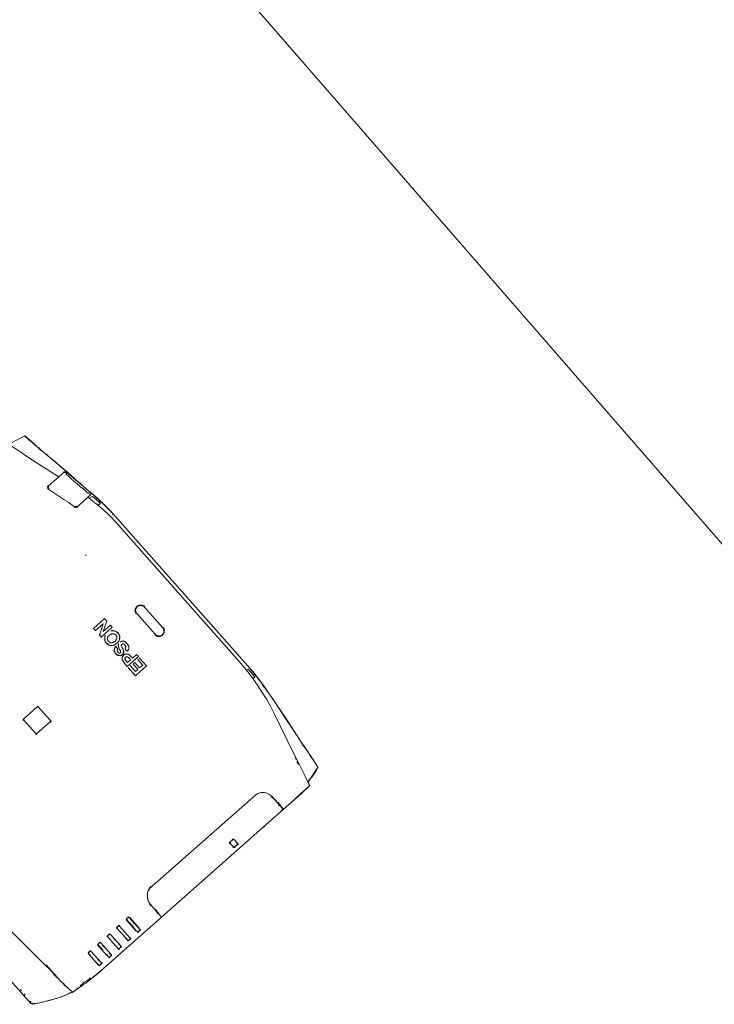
# Model space of a CAD drawing. Header units: millimetres. Extents: x 102382 to 164490, y 45733 to 103316.
# Tile 179 of 183: x 147272 to 148157, y 85638 to 86893. Entities that reach past the tile are written whole.
import ezdxf

# ---------------------------------------------------------------- set-up
doc = ezdxf.new("R2010")
doc.units = ezdxf.units.MM
doc.layers.get('0').update_dxf_attribs({"true_color": 0x000000})
doc.layers.add('_SA-LAGI_eriosade seadmed', color=7, linetype='Continuous', lineweight=5, true_color=0x9900cc)
doc.layers.add('_SA-PORAND', color=7, linetype='Continuous', lineweight=9, true_color=0x5b5b5b)

# ---------------------------------------------------------------- blocks, each defined once
blk = doc.blocks.new('Epson pro L1100U top')
at = {"color": 0, "linetype": 'ByBlock', "lineweight": -2}
for p, q in [((-173.1, 488.8), (-169, 489.4)), ((-169, 489.4), (-166.1, 489.4)), ((-160.5, 489.7), (-162.8, 489.7)), ((-158.7, 490.3), (-160.5, 489.7)), ((-154.6, 490.3), (-158.7, 490.3)), ((-154.6, 490.9), (-154.6, 490.3)), ((-153.4, 490.9), (-154.6, 490.9)), ((-145.2, 491.5), (-149, 491.5)), ((140.5, 492), (-138.7, 492)), ((-135.2, 491.5), (-135.7, 491.5)), ((-131.9, 491.5), (-133.1, 491.5)), ((129, 487), (129.6, 489.7)), ((129.6, 489.7), (142.8, 489.7)), ((142.8, 489.7), (142.8, 486.5)), ((155.8, 490.3), (155.2, 490.9)), ((156.9, 490.3), (155.8, 490.3)), ((160.8, 489.7), (159.6, 489.7)), ((163.1, 489.4), (160.8, 490.3)), ((163.1, 489.7), (162, 489.7)), ((-250.3, 477.6), (-250.9, 477.6)), ((-214.7, 482.9), (-214.1, 482.9)), ((-214.1, 480.6), (-214.1, 480)), ((-213.5, 481.2), (-210, 481.7)), ((-173.1, 488.2), (-210.5, 482.9)), ((-173.1, 488.8), (-172, 488.8)), ((-173.1, 486.5), (-172, 487)), ((-170.8, 488.2), (-171.4, 488.2)), ((-169.6, 488.8), (-170.2, 488.8)), ((-170.2, 485.9), (-170.2, 486.5)), ((-169, 488.2), (-169, 488.8)), ((-167.3, 482.9), (-166.7, 487)), ((-166.7, 487), (-153.4, 488.8)), ((-153.4, 488.8), (-153.4, 484.7)), ((252.4, 477), (251.2, 477.6)), ((252.4, 477.6), (264.1, 476.4)), ((-281.2, 473.5), (-281.5, 473.5)), ((274.1, 474.7), (273, 474.7)), ((288, 451.4), (282.1, 473.5)), ((-260.6, 457.9), (-261.2, 457.3)), ((-252.9, 459.7), (-253.5, 459.7)), ((-211.1, 452), (-210.5, 452)), ((-187.9, 457.3), (-210, 451.4)), ((-183.7, 458.5), (-187.9, 457.3)), ((-170.8, 461.7), (-171.4, 461.7)), ((254.7, 459.7), (253.5, 459.7)), ((257.1, 459.1), (255.9, 459.1)), ((-211.1, 451.4), (-210, 451.4)), ((-211.1, 451.4), (-210.5, 451.4)), ((288.6, 451.4), (291.5, 450.2)), ((-115.4, 431.1), (-116.6, 431.1)), ((-23.3, 434.9), (-23.3, 434.3)), ((-20.3, 431.1), (-19.7, 431.1)), ((-17.1, 429.9), (-18, 429.9)), ((19.1, 429.9), (18, 429.9)), ((272.4, 405.2), (271.2, 405.2)), ((273.6, 404), (271.2, 404)), ((291.5, 404.6), (272.4, 404.6)), ((274.1, 405.2), (273, 405.2)), ((279.7, 405.2), (275.9, 405.2)), ((280.3, 404.6), (281.5, 404.6)), ((282.7, 405.2), (281.5, 405.2)), ((282.1, 405.8), (283.9, 405.8)), ((284.5, 405.8), (285.6, 405.8)), ((286.2, 404), (285, 404)), ((285.6, 405.8), (286.8, 405.8)), ((288, 405.2), (293.3, 405.2)), ((293.3, 404.6), (292.7, 404.6)), ((293.3, 401.6), (292.7, 401.6)), ((293.3, 89.2), (293.3, 404.6)), ((-20.9, 393.1), (-21.5, 393.1)), ((-17.1, 395.5), (-15.9, 395.5)), ((-15.9, 396.1), (-16.5, 395.5)), ((-13.5, 395.5), (-12.4, 395.5)), ((0, 395.5), (3.5, 395.5)), ((10, 391.3), (10.6, 390.8)), ((10.6, 391.3), (10.6, 390.2)), ((40.9, 395.5), (26.8, 395.5)), ((26.8, 392.5), (36.8, 392.5)), ((36.8, 392.5), (36.8, 387.2)), ((40.9, 376.6), (40.9, 395.5)), ((255.3, 390.2), (255.3, 389.6)), ((-22.7, 380.7), (-22.7, 381.9)), ((-22.1, 380.7), (-22.7, 381.3)), ((-22.1, 380.2), (-22.1, 380.7)), ((-20.3, 378.4), (-19.7, 378.4)), ((-18.6, 377.2), (-18, 377.2)), ((-17.4, 377.2), (-16.5, 376.6)), ((-12.4, 376.6), (-16.5, 376.6)), ((-16.5, 376.6), (-15.3, 376.6)), ((-11.8, 377.2), (-12.4, 376.6)), ((0, 377.2), (-1.2, 377.2)), ((1.2, 388.4), (2.4, 387.8)), ((2.4, 387.8), (2.9, 387.8)), ((2.4, 376.6), (5.3, 376.6)), ((4.1, 387.2), (2.9, 387.8)), ((9.4, 383.7), (9.4, 384.3)), ((17.4, 377.2), (19.1, 376.6)), ((19.1, 385.5), (21.5, 385.5)), ((21.5, 385.5), (21.5, 380.2)), ((36.8, 380.2), (26.8, 380.2)), ((26.8, 376.6), (40.9, 376.6)), ((27.4, 387.2), (27.4, 384.3)), ((36.8, 387.2), (27.4, 387.2)), ((27.4, 384.3), (36.8, 384.3)), ((36.8, 384.3), (36.8, 380.2)), ((293.3, 375.4), (293.3, 374.9)), ((278.6, 326.6), (279.7, 325.4)), ((279.2, 330.7), (279.2, 326)), ((280.3, 332.4), (286.8, 332.4)), ((286.8, 331.9), (286.2, 331.9)), ((287.4, 332.4), (286.8, 332.4)), ((288.6, 330.7), (288, 330.7)), ((279.2, 326), (280.9, 326)), ((279.7, 325.4), (280.3, 325.4)), ((280.3, 325.4), (286.8, 325.4)), ((286.8, 324.8), (286.2, 324.8)), ((12.7, 233.2), (12.7, 256.8)), ((12.7, 256.5), (13.3, 256.5)), ((254.7, 212.3), (254.7, 212.9)), ((255.3, 212.9), (255.3, 212)), ((273.6, 197), (270.6, 197)), ((271.2, 197.6), (290.9, 197.6)), ((280.3, 198.2), (282.1, 198.2)), ((283.3, 197), (282.7, 197)), ((283.3, 198.2), (283.9, 198.2)), ((286.2, 197), (285, 197)), ((285.6, 198.2), (286.8, 198.2)), ((287.4, 197.6), (285.6, 197.6)), ((292.1, 197), (290.9, 197)), ((264.7, 163.4), (265.3, 163.4)), ((265.3, 165.8), (265.9, 166.4)), ((265.3, 162.8), (265.3, 165.8)), ((265.9, 166.4), (286.8, 166.4)), ((266.5, 167), (285, 167)), ((275.9, 165.8), (275.3, 165.8)), ((280.3, 166.4), (280.9, 166.4)), ((265.9, 162.2), (265.3, 162.8)), ((280.9, 162.2), (265.9, 162.2)), ((266.5, 161.7), (266.5, 162.2)), ((285, 161.7), (266.5, 161.7)), ((275.3, 162.8), (275.9, 162.8)), ((280.9, 162.2), (280.3, 162.2)), ((280.9, 162.2), (282.1, 162.2)), ((282.1, 162.2), (282.7, 162.2)), ((283.3, 162.2), (283.9, 162.2)), ((283.9, 162.2), (284.5, 162.2)), ((285, 162.2), (286.8, 162.2)), ((265.9, 146.9), (264.7, 146.9)), ((265.9, 149.9), (266.5, 149.9)), ((279.7, 145.8), (265.9, 145.8)), ((286.8, 149.9), (266.5, 149.9)), ((273, 149.9), (273.6, 149.9)), ((275.3, 149.9), (275.9, 149.9)), ((282.7, 145.8), (279.7, 145.8)), ((283.9, 149.9), (282.7, 149.9)), ((282.7, 146.3), (283.9, 146.3)), ((286.8, 149.9), (285, 149.9)), ((264.7, 130.7), (265.3, 130.7)), ((265.3, 133.1), (265.9, 133.7)), ((265.9, 133.7), (266.5, 133.7)), ((265.9, 129.6), (286.8, 129.6)), ((286.8, 134.3), (266.5, 134.3)), ((273, 133.7), (274.1, 133.7)), ((275.3, 133.7), (275.9, 133.7)), ((283.3, 133.7), (282.7, 133.7)), ((282.7, 130.2), (283.3, 130.2)), ((287.4, 133.7), (285, 133.7)), ((287.4, 130.2), (287.4, 133.7)), ((288, 133.1), (287.4, 133.1)), ((288, 130.7), (287.4, 130.7)), ((265.9, 114.3), (264.7, 114.3)), ((265.3, 113.7), (264.7, 114.3)), ((265.3, 116.6), (265.9, 117.2)), ((265.9, 113.7), (265.3, 114.3)), ((278.6, 113.1), (265.3, 113.1)), ((265.9, 117.8), (266.5, 117.8)), ((266.5, 113.7), (265.9, 113.1)), ((265.9, 113.7), (265.9, 113.1)), ((286.2, 117.8), (266.5, 117.8)), ((273, 113.7), (266.5, 113.7)), ((269.4, 117.8), (275.9, 117.8)), ((275.3, 113.7), (273, 113.7)), ((282.1, 113.7), (284.5, 113.7)), ((285, 117.2), (283.3, 117.2)), ((286.8, 117.8), (286.2, 117.8)), ((286.2, 113.7), (286.8, 113.7)), ((287.4, 116.6), (286.8, 117.2)), ((286.8, 113.7), (287.4, 114.3)), ((265.9, 101.6), (286.2, 101.6)), ((281.5, 101), (279.7, 101)), ((286.8, 100.7), (286.8, 100.4)), ((286.8, 98.1), (286.8, 100.4)), ((293.3, 106.3), (293.3, 106.9)), ((293.3, 106.3), (293.3, 106.9)), ((264.7, 98.1), (265.3, 98.6)), ((265.3, 97.5), (266.5, 97.5)), ((265.9, 98.6), (265.9, 98.1)), ((266.5, 96.9), (265.9, 97.5)), ((286.2, 96.9), (266.5, 96.9)), ((269.4, 97.5), (268.3, 97.5)), ((273.6, 97.5), (272.4, 97.5)), ((279.7, 97.5), (281.5, 97.5)), ((283.3, 97.5), (285, 97.5)), ((290.3, 57.1), (290.3, 56.5)), ((248.8, 46.8), (263, 46.8)), ((255.3, 47.4), (258.8, 47.4)), ((257.7, 46.2), (257.1, 46.2)), ((262.4, 48), (263, 48)), ((270, 47.4), (263, 47.4)), ((263, 47.4), (263, 46.8)), ((279.7, 48), (273.6, 48)), ((280.9, 48.6), (279.7, 48)), ((280.9, 48.6), (279.7, 48.6)), ((280.9, 48.6), (286.8, 48.6)), ((287.4, 49.2), (286.8, 49.2)), ((243.2, 1.8), (245, 1.8)), ((250.6, 1.8), (252.4, 1.8)), ((262.4, 1.2), (264.1, 1.2))]:
    blk.add_line(p, q, dxfattribs=at)
for points in [[(-130.7, 492), (-146.3, 491.5), (-160.5, 490.3), (-182.6, 487), (-189, 486.5), (-190.2, 486.5), (-192, 485.9), (-196.4, 485.3), (-206.4, 484.1), (-230.9, 480.6), (-234.4, 480), (-236.2, 480), (-238.5, 479.4), (-240.3, 479.4), (-242, 478.8)], [(-162.8, 489.7), (-164.3, 489.7), (-164.6, 489.4), (-166.1, 489.4)], [(-149, 491.5), (-150.5, 491.2), (-152.8, 491.2), (-153.1, 490.9), (-153.4, 490.9)], [(-139.3, 492), (-140.5, 492), (-140.5, 491.8), (-143.1, 491.8), (-143.4, 491.5), (-145.2, 491.5)], [(286.8, 453.8), (286.8, 454.9), (286.5, 458.8), (285.6, 463.5), (284.2, 468.5), (282.1, 473.5), (267.1, 475.9), (266.5, 475.9), (260.6, 476.4), (247.6, 478.2), (247.1, 478.2), (208.2, 484.1), (155.2, 490.9), (131.6, 492)], [(140.5, 492), (141, 492), (141.6, 491.8), (144, 491.8), (144.9, 491.5), (149.3, 491.5), (149.6, 491.2), (150.2, 491.2), (150.5, 490.9)], [(146.3, 490.9), (155.8, 490.9), (156.1, 490.6), (157.2, 490.6), (158.7, 490.3)], [(159.6, 489.7), (159.3, 489.7), (159.3, 490), (157.2, 490), (157.2, 490.3), (156.9, 490.3)], [(158.7, 490.3), (159.3, 490.3), (159.9, 490), (160.5, 490), (160.8, 489.7)], [(168.4, 489.4), (166.1, 489.4), (165.8, 489.7), (163.1, 489.7)], [(282.1, 473.5), (281.5, 473.5), (277.1, 474.1), (267.1, 475.6), (259.7, 476.7), (253.5, 477.6), (247.6, 478.2), (233.2, 480.3), (215, 482.6), (201.1, 484.7), (182.9, 487.3), (168.4, 489.4)], [(-242, 478.8), (-244.4, 478.8), (-247.9, 478.2), (-250.3, 477.6), (-256.5, 477), (-258.2, 477), (-260, 476.4), (-265.3, 475.9), (-266.5, 475.9), (-281.5, 473.5)], [(-214.7, 482.9), (-246.8, 478.2), (-251.2, 477.6), (-255.9, 477), (-261.2, 476.4), (-267.1, 475.6), (-274.4, 474.4), (-281.2, 473.5)], [(-252.9, 477), (-254.4, 477), (-254.7, 476.7), (-255.9, 476.7), (-256.2, 476.4), (-257.7, 476.4)], [(-214.7, 482.9), (-213.2, 482.9), (-212.6, 483.2), (-211.4, 483.2), (-210.8, 483.5), (-210.5, 483.5)], [(-210.5, 482.9), (-211.1, 482.9), (-211.1, 482.6), (-212.9, 482.6), (-213.2, 482.3), (-213.5, 482.3)], [(-213.5, 481.2), (-213.5, 453.5), (-213.2, 453.2), (-213.2, 452.6), (-212.9, 452.6), (-212.9, 452.3), (-212.6, 452.3), (-212.6, 452), (-212.3, 452)], [(-172.6, 485.9), (-173.7, 485.6), (-176.4, 485.3), (-180.8, 484.7), (-185.8, 483.8), (-191.4, 483.2), (-196.7, 482.3), (-202, 481.7), (-206.1, 481.2), (-208.8, 480.6), (-210, 480.6)], [(-169.6, 462.3), (-169.6, 486.5), (-170.2, 487.6), (-170.5, 487.6), (-170.5, 487.9), (-171.4, 487.9), (-171.7, 488.2), (-172, 488.2)], [(-170.2, 488.8), (-170.5, 488.5), (-170.5, 488.2), (-171.4, 488.2)], [(-169, 482.3), (-168.1, 482.3), (-167, 482.6), (-165.8, 482.9), (-164.6, 482.9), (-163.4, 483.2), (-162.2, 483.2), (-161.1, 483.5), (-159.9, 483.8), (-158.7, 483.8), (-157.5, 484.1)], [(293.3, 405.8), (293.3, 417.6), (293, 434.9), (292.7, 449.1), (292.7, 449.6), (292.4, 449.9), (292.4, 450.2), (291.5, 450.2), (279.2, 453.8), (261.5, 458.5), (248.8, 461.7), (194.1, 477), (184, 479.7), (174, 481.7), (163.7, 483.5), (153.1, 485), (142.5, 486.2), (131.9, 487), (121.3, 487.3), (114.8, 487.6), (-122.2, 487.6), (-131, 487.3), (-137.2, 487), (-143.7, 486.2), (-157.5, 484.1)], [(250, 477.6), (248.5, 477.6), (248.5, 477.9), (247.9, 477.9), (247.9, 478.2), (247.6, 478.2)], [(-281.5, 473.5), (-286.8, 451.4), (-291.5, 450.2)], [(-214.7, 471.1), (-247.9, 461.7), (-257.7, 459.1), (-268.6, 456.1), (-281.2, 452.9), (-290.9, 450.2)], [(-277.1, 474.1), (-277.7, 474.1), (-277.7, 473.8), (-278.3, 473.8), (-278.6, 473.5), (-279.4, 473.5)], [(-271.2, 474.7), (-272.1, 474.7), (-272.4, 474.4), (-273.6, 474.4), (-273.9, 474.1), (-275.3, 474.1)], [(-261.2, 475.9), (-263.8, 475.9), (-264.1, 475.6), (-265.6, 475.6), (-266.2, 475.3), (-267.7, 475.3), (-268.3, 475), (-269.1, 475), (-270, 474.7)], [(268.8, 475.3), (265.6, 475.3), (265.3, 475.6), (264.1, 475.6), (263.8, 475.9), (263.5, 475.9)], [(-214.1, 454.4), (-214.1, 453.8), (-213.8, 453.8), (-213.8, 453.2), (-213.5, 453.2), (-213.5, 452.6), (-213.2, 452.6), (-213.2, 452.3), (-212.9, 452.3), (-212.9, 452), (-212.6, 452), (-212.3, 451.7), (-212, 451.7), (-212, 451.4), (-211.7, 451.4)], [(-214.1, 454.4), (-214.1, 453.8), (-213.8, 453.8), (-213.8, 453.2), (-213.5, 452.9), (-213.5, 452.6), (-213.2, 452.6), (-213.2, 452.3), (-212.9, 452.3), (-212.9, 452), (-212.6, 452), (-212.3, 451.7), (-212, 451.7), (-212, 451.4), (-211.7, 451.4)], [(-213.5, 452), (-213.5, 452.3), (-213.8, 452.6), (-213.8, 452.9), (-214.1, 452.9), (-214.1, 453.2)], [(-213.5, 454.4), (-213.5, 454.1), (-213.2, 453.8), (-213.2, 453.5), (-212.9, 453.5), (-212.9, 453.2), (-212.6, 453.2), (-212.6, 452.9), (-212.3, 452.6), (-212, 452.3), (-212, 452), (-211.7, 452)], [(-211.1, 451.4), (-211.7, 451.4), (-211.7, 451.7), (-212, 451.7), (-212.3, 452)], [(-211.1, 451.4), (-211.7, 451.4), (-211.7, 451.7), (-212.3, 451.7), (-212.3, 452)], [(-172, 461.1), (-173.1, 460.8), (-176.1, 460.2), (-177.3, 460), (-179.3, 459.7), (-180.5, 459.4), (-181.7, 458.8), (-182.9, 458.8), (-183.7, 458.5)], [(-172, 461.1), (-172, 461.4), (-171.4, 461.4), (-171.4, 461.7), (-171.1, 461.7), (-170.5, 462.3), (-170.2, 462.3), (-170.2, 463.2), (-169.9, 463.2), (-169.9, 463.8), (-169.6, 463.8), (-169.6, 464.1)], [(-172, 461.7), (-172, 462), (-171.4, 462), (-171.4, 462.3), (-171.1, 462.3), (-171.1, 462.6), (-170.8, 462.6), (-170.8, 462.9), (-170.5, 462.9), (-170.5, 463.5), (-170.2, 463.5), (-170.2, 464.1)], [(-172, 461.1), (-171.7, 461.1), (-171.7, 461.4), (-170.8, 461.4), (-170.8, 461.7), (-170.5, 461.7), (-170.5, 462), (-170.2, 462), (-170.2, 462.3)], [(-170.2, 461.7), (-170.5, 461.7), (-170.8, 461.4), (-171.1, 461.4), (-171.1, 461.1), (-171.7, 461.1), (-171.7, 460.8), (-172, 460.8), (-172, 460.5)], [(-170.2, 461.7), (-170.2, 462), (-169.9, 462), (-169.9, 462.9), (-169.6, 462.9), (-169.6, 464.1)], [(-169, 464.1), (-169, 463.8), (-169.3, 463.8), (-169.3, 463.2), (-169.6, 462.9), (-169.6, 462.6), (-169.9, 462.6), (-169.9, 462), (-170.2, 462), (-170.2, 461.7)], [(263.5, 457.3), (261.8, 457.3), (261.5, 457.6), (260, 457.6), (259.7, 457.9), (259.4, 457.9)], [(293.3, 405.2), (293.3, 435.5), (292.7, 450.2), (288, 451.4), (287.4, 452), (287.4, 453.2), (286.8, 453.8)], [(-211.1, 450.8), (-211.4, 450.8), (-211.4, 451.1), (-211.7, 451.1), (-211.7, 451.4)], [(18, 430.5), (-17.4, 430.5), (-17.1, 429.9), (-17.4, 430.2), (-18.3, 430.2), (-18.6, 430.5), (-19.7, 430.5), (-20, 430.8), (-20.6, 431.1), (-20.9, 431.4), (-21.2, 431.7), (-21.8, 432), (-22.1, 432.3), (-22.4, 432.9), (-22.7, 433.2), (-23, 433.7), (-23.3, 434), (-23.6, 434.6), (-23.6, 435.2), (-23.9, 435.8), (-23.9, 437.9), (-23.6, 438.5), (-23.6, 439), (-23.3, 439.3), (-23, 439.9), (-22.7, 440.2), (-22.4, 440.8), (-21.8, 441.1), (-21.5, 441.4), (-20.9, 442), (-20.6, 442.3), (-20, 442.6), (-19.7, 442.6), (-18.6, 443.2), (-18, 443.2)], [(-22.7, 432.6), (-23, 432.9), (-23, 433.2), (-23.3, 433.2), (-23.3, 434), (-23.6, 434), (-23.6, 434.9), (-23.9, 435.2), (-23.9, 437.6), (-23.6, 437.9), (-23.6, 438.8), (-23.3, 439), (-23.3, 439.6), (-23, 439.6), (-23, 439.9), (-22.7, 440.2), (-22.7, 440.8), (-22.4, 440.8), (-22.4, 441.1), (-22.1, 441.4), (-21.8, 441.4), (-21.8, 441.7), (-21.5, 442), (-21.2, 442.3), (-20.9, 442.3), (-20.9, 442.6), (-20.6, 442.6), (-20.3, 442.9), (-20, 443.2), (-19.7, 443.2)], [(-17.1, 443.2), (-18.3, 443.2), (-18.6, 442.9), (-19.1, 442.9), (-19.4, 442.6), (-19.7, 442.6), (-20, 442.3), (-20.3, 442.3), (-20.3, 442), (-20.9, 442), (-20.9, 441.7), (-21.2, 441.4), (-21.5, 441.4), (-21.5, 441.1), (-21.8, 441.1), (-22.1, 440.8), (-22.1, 440.5), (-22.4, 440.5), (-22.4, 440.2), (-22.7, 439.9), (-22.7, 439.6), (-23, 439.3), (-23, 439), (-23.3, 438.8), (-23.3, 438.2), (-23.6, 437.9), (-23.6, 435.5), (-23.3, 435.2), (-23.3, 434.9)], [(-19.1, 443.2), (-19.1, 443.5), (-18.6, 443.5), (-18.6, 443.8), (-17.1, 443.8)], [(-18, 443.2), (18.8, 443.2), (19.4, 442.9), (20, 442.9), (20.3, 442.6), (20.9, 442.6), (21.2, 442.3), (21.8, 442), (22.1, 441.7), (22.4, 441.4), (22.7, 441.1), (23.3, 440.5), (23.6, 440.2), (23.9, 439.6), (23.9, 439.3), (24.1, 438.8), (24.4, 438.5), (24.4, 435.2), (24.1, 434.9), (24.1, 434.3), (23.9, 434), (23.9, 433.7), (23.6, 433.2), (23, 432.6), (22.1, 431.7), (21.8, 431.4), (21.2, 431.1), (20.6, 431.1), (20.3, 430.8), (20, 430.8), (19.4, 430.5), (18, 430.5)], [(18, 443.8), (19.4, 443.8), (19.7, 443.5), (20.3, 443.5), (20.6, 443.2), (20.9, 443.2), (21.2, 442.9), (21.5, 442.6), (21.8, 442.6), (21.8, 442.3), (22.1, 442.3), (22.4, 442), (23, 441.4), (23.3, 441.1), (23.3, 440.8), (23.6, 440.8), (23.6, 440.5), (23.9, 440.2), (23.9, 439.9), (24.1, 439.9), (24.1, 439.3), (24.4, 439), (24.4, 438.8), (24.7, 438.5), (24.7, 437.6), (25, 437.3), (25, 435.5)], [(24.4, 435.5), (24.4, 438.2), (24.1, 438.2), (24.1, 439), (23.9, 439), (23.9, 439.6), (23.6, 439.6), (23.6, 439.9), (23.3, 440.2), (23.3, 440.5), (23, 440.8), (22.7, 440.8), (22.7, 441.1), (22.4, 441.1), (22.4, 441.4), (22.1, 441.7), (21.8, 442), (21.5, 442), (21.5, 442.3), (20.9, 442.3), (20.9, 442.6), (20.3, 442.6), (20, 442.9), (19.4, 442.9), (19.4, 443.2), (18, 443.2)], [(-23.3, 434.3), (-23.3, 434), (-23, 434), (-23, 433.7), (-22.7, 433.5), (-22.7, 433.2), (-22.4, 433.2), (-22.4, 432.9), (-22.1, 432.9), (-22.1, 432.6), (-21.8, 432.3), (-21.5, 432.3), (-21.5, 432), (-20.9, 431.4), (-20.3, 431.1)], [(-18.6, 429.9), (-19.1, 429.9), (-19.4, 430.2), (-20, 430.2), (-20.3, 430.5), (-20.6, 430.8), (-20.9, 430.8), (-21.2, 431.1), (-21.5, 431.1), (-21.8, 431.4), (-22.1, 431.4), (-22.1, 431.7), (-22.4, 431.7), (-22.4, 432), (-22.7, 432)], [(19.1, 430.5), (20.6, 430.5), (20.6, 430.8), (20.9, 430.8), (20.9, 431.1)], [(21.5, 431.1), (21.5, 430.8), (21.2, 430.8), (21.2, 430.5), (20.6, 430.5), (20.6, 430.2), (20.3, 430.2), (20, 429.9), (19.7, 429.9)], [(20.9, 431.1), (21.5, 431.1), (21.5, 431.4), (22.1, 431.4)], [(23.3, 432), (23, 432), (23, 431.7), (22.7, 431.7), (22.7, 431.4), (22.4, 431.4), (22.4, 431.1), (21.5, 431.1)], [(22.1, 431.4), (22.1, 431.7), (22.4, 431.7), (22.4, 432), (22.7, 432), (22.7, 432.6)], [(23.3, 433.2), (23.3, 433.5), (23.6, 433.5), (23.6, 434), (23.9, 434), (23.9, 434.6), (24.1, 434.9), (24.1, 435.2), (24.4, 435.5)], [(24.4, 434.9), (24.4, 434), (24.1, 434), (24.1, 433.5), (23.9, 433.5), (23.9, 432.9), (23.6, 432.6), (23.6, 432.3), (23.3, 432.3), (23.3, 432)], [(271.2, 404.6), (269.4, 404.6), (266.5, 404), (265.3, 403.4), (263.8, 402.8), (262.7, 401.9), (261.2, 401.1), (259.1, 399), (258.2, 397.8), (257.7, 396.3), (257.1, 395.2), (256.5, 393.7), (255.9, 390.8)], [(292.7, 401.6), (292.7, 403.4), (293.3, 404), (292.7, 404), (293.3, 404.6), (292.1, 405.2)], [(-20.9, 393.1), (-21.2, 393.1), (-21.2, 392.8), (-21.5, 392.8), (-21.8, 392.5), (-21.8, 392.2), (-22.1, 392.2), (-22.1, 391.9), (-22.4, 391.9), (-22.4, 391.6), (-22.7, 391.6), (-22.7, 390.8)], [(-22.7, 390.8), (-22.7, 391.6), (-22.4, 391.6), (-22.4, 392.2), (-22.1, 392.2), (-22.1, 392.5), (-21.8, 392.8), (-21.8, 393.1), (-21.5, 393.1)], [(-17.1, 395.5), (-17.7, 395.5), (-17.7, 395.2), (-18.6, 395.2), (-18.6, 394.9), (-19.1, 394.9), (-19.1, 394.6), (-19.4, 394.6), (-19.4, 394.3), (-19.7, 394.3), (-20.3, 393.7), (-20.6, 393.4), (-20.9, 393.1)], [(-15.9, 395.5), (-15.6, 395.5), (-15.6, 395.8), (-14.1, 395.8), (-13.8, 395.5), (-13.5, 395.5)], [(-15.3, 376.6), (-14.1, 376.6), (-13.5, 376.9), (-11.5, 376.9), (-11.2, 377.2), (-10.6, 377.2), (-10.3, 377.5), (-10, 377.8), (-9.7, 377.8), (-8.5, 379), (-8.2, 379.3), (-7.7, 379.9), (-7.7, 380.2), (-7.4, 380.4), (-7.1, 381), (-7.1, 381.3), (-6.8, 381.6), (-6.8, 381.9), (-6.5, 382.5), (-6.5, 382.8), (-6.2, 383.1), (-6.2, 384), (-5.9, 384.3), (-5.9, 388.1), (-6.2, 388.7), (-6.2, 389.9), (-6.5, 390.2), (-6.5, 390.5), (-6.8, 390.8), (-6.8, 391), (-7.1, 391.3), (-7.1, 391.6), (-7.7, 392.2), (-7.7, 392.5), (-8.2, 393.1)], [(-13, 395.5), (-13.5, 395.5), (-13.5, 395.8), (-14.1, 395.8), (-14.1, 396.1), (-14.7, 396.1)], [(-10.6, 394.9), (-10.9, 394.9), (-10.9, 395.2), (-11.5, 395.2), (-11.5, 395.5), (-13, 395.5)], [(-11.2, 395.5), (-10.9, 395.2), (-10.3, 395.2), (-10.3, 394.9), (-10, 394.9), (-9.7, 394.6), (-9.4, 394.6), (-9.4, 394.3), (-9.1, 394.3), (-9.1, 394), (-8.8, 394), (-8.8, 393.7), (-8.5, 393.7), (-8.5, 393.4), (-8.2, 393.4), (-8.2, 393.1)], [(-8.8, 393.7), (-9.4, 394.3), (-9.7, 394.3), (-9.7, 394.6), (-10, 394.6), (-10.3, 394.9), (-10.6, 394.9)], [(-2.9, 393.7), (-3.5, 393.1), (-3.5, 392.8), (-3.8, 392.8), (-3.8, 392.2), (-4.1, 391.9), (-4.1, 390.2)], [(0.6, 395.5), (0, 395.5), (-0.3, 395.2), (-1.2, 395.2), (-1.2, 394.9), (-1.8, 394.9), (-2.1, 394.6), (-2.4, 394.3), (-2.7, 394.3), (-2.7, 394), (-2.9, 393.7)], [(1.2, 388.4), (0.3, 388.4), (0, 388.7), (0, 389), (-0.3, 389), (-0.3, 389.3), (-0.6, 389.3), (-0.6, 391.3), (-0.3, 391.3), (-0.3, 391.6), (0, 391.9), (0.3, 391.9), (0.6, 392.2), (1.2, 392.2), (1.5, 392.5), (3.5, 392.5), (3.8, 392.2), (4.4, 392.2), (4.4, 391.9), (4.7, 391.9), (4.7, 391.6), (5.3, 391.6), (5.3, 391.3), (5.6, 391), (5.9, 391), (5.9, 390.8), (6.5, 390.2), (6.5, 389.9), (6.8, 389.6), (6.8, 389.3), (7.1, 389)], [(1.2, 395.5), (1.5, 395.5), (1.8, 395.8), (4.1, 395.8), (4.1, 395.5), (4.7, 395.5)], [(7.1, 394.9), (6.8, 394.9), (6.8, 395.2), (5.6, 395.2), (5.6, 395.5), (4.1, 395.5)], [(7.1, 389), (10.6, 389.6), (10.6, 389.9), (10.3, 390.2), (10.3, 391.3), (10, 391.6), (10, 392.2), (9.7, 392.2), (9.7, 392.8), (9.4, 392.8), (9.4, 393.1), (9.1, 393.4), (8.5, 394), (8.2, 394.3), (8, 394.3), (7.7, 394.6), (7.4, 394.6), (7.1, 394.9), (6.8, 394.9), (6.5, 395.2), (5.9, 395.2), (5.6, 395.5), (4.7, 395.5)], [(4.7, 395.5), (5.3, 395.5), (5.6, 395.2), (6.5, 395.2), (6.8, 394.9), (7.1, 394.9)], [(19.1, 376.6), (25, 376.6), (25, 395.5), (21.5, 395.5), (21.5, 388.4)], [(255.9, 390.8), (255.9, 209.7), (256.2, 209.4), (256.2, 209.1), (256.5, 208.8), (256.5, 208.2)], [(-22.7, 381.9), (-22.7, 380.7), (-22.4, 380.7), (-22.4, 380.4), (-22.1, 380.2), (-21.5, 379.6)], [(-17.1, 376.6), (-19.1, 377.8), (-19.4, 377.8), (-19.4, 378.1), (-19.7, 378.1), (-19.7, 378.4), (-20, 378.4), (-19.7, 378.4), (-19.7, 377.8), (-21.5, 379.6)], [(-20.3, 378.4), (-20.6, 378.4), (-20.6, 378.7), (-20.9, 379)], [(-18, 377.2), (-17.7, 376.9), (-17.4, 376.9), (-17.1, 376.6)], [(-4.1, 387.2), (-3.5, 387.2), (-3.5, 386.9), (-3.2, 386.6), (-2.9, 386.3), (-2.9, 386), (-2.7, 386), (-2.4, 385.7), (-2.1, 385.5), (-1.8, 385.5), (-1.8, 385.2), (-1.5, 385.2), (-1.2, 384.9), (-0.9, 384.9), (-0.6, 384.6), (-0.3, 384.6), (0, 384.3), (0.3, 384.3), (0.9, 384), (1.2, 384), (1.8, 383.7), (3.5, 383.7), (3.8, 383.4), (4.4, 383.4), (4.7, 383.1), (5, 383.1), (5.3, 382.8), (5.9, 382.5), (6.2, 382.2), (6.2, 381.9), (6.5, 381.6), (6.5, 381.3), (6.2, 381.3), (6.2, 381), (5.9, 380.7), (5.9, 380.2), (5.3, 380.2), (5.3, 379.9), (2.7, 379.9), (2.4, 380.2), (1.8, 380.2), (1.5, 380.4), (1.2, 380.7), (0.9, 381), (0.6, 381.3), (0.3, 381.6), (0.3, 381.9), (0, 382.2), (0, 382.5), (-4.1, 382.5), (-4.1, 382.2), (-3.8, 381.6), (-3.5, 381.3), (-3.5, 380.7), (-3.2, 380.4), (-3.2, 380.2), (-2.9, 379.9), (-2.9, 379.6), (-2.7, 379.3), (-2.4, 379), (-2.1, 378.7), (-1.8, 378.7), (-1.8, 378.1), (-1.5, 377.8), (-1.5, 377.5), (-0.9, 377.5), (-0.9, 377.2), (-0.6, 377.2)], [(6.5, 377.2), (5.9, 377.2), (5.9, 376.9), (5.3, 376.9), (5.3, 376.6), (4.1, 376.6), (3.8, 376.3), (2.7, 376.3), (2.4, 376.6), (1.2, 376.6), (0.9, 376.9), (0.6, 376.9), (0.3, 377.2), (0, 377.2)], [(8.2, 385.5), (8, 385.5), (8, 385.7), (7.7, 385.7), (7.7, 386), (7.4, 386), (7.1, 386.3), (6.8, 386.3), (6.8, 386.6), (6.2, 386.6), (6.2, 386.9), (5.3, 386.9), (5, 387.2), (4.1, 387.2)], [(7.1, 377.2), (6.5, 377.2), (6.5, 377.5), (7.1, 377.5), (7.1, 377.8), (7.4, 377.8), (7.7, 378.1), (8, 378.1), (8, 378.4), (8.2, 378.4), (8.2, 378.7), (8.5, 378.7), (8.5, 379), (8.8, 379), (8.8, 379.3), (9.1, 379.6), (9.1, 379.9), (9.4, 379.9), (9.4, 380.4), (9.7, 380.7), (9.7, 382.8), (9.4, 383.1), (9.4, 383.7)], [(9.4, 383.7), (9.4, 384), (9.1, 384), (9.1, 384.6), (8.8, 384.6), (8.8, 384.9), (8.5, 384.9), (8.5, 385.2), (8.2, 385.5)], [(8.8, 384.9), (8.8, 384.6), (9.1, 384.6), (9.1, 384.3), (9.4, 384), (9.4, 383.7), (10, 383.7)], [(21.5, 388.4), (15, 388.4), (15, 388.1), (14.7, 388.1), (14.4, 387.8), (14.1, 387.8), (13.5, 387.2), (13.3, 387.2), (11.8, 385.5), (11.5, 385.2), (11.5, 384.9), (11.2, 384.9), (11.2, 384), (10.9, 383.7), (10.9, 382.5), (11.2, 382.2), (11.2, 381.3), (11.5, 381), (11.5, 380.4), (11.8, 380.2), (11.8, 379.6), (12.1, 379.3), (12.4, 379), (12.7, 378.7), (13, 378.4), (13.8, 377.8)], [(13.8, 377.8), (14.1, 377.8), (14.4, 377.5), (14.4, 377.2), (17.4, 377.2)], [(21.5, 380.2), (16.5, 380.2), (16.5, 380.4), (16.2, 380.4), (15.9, 380.7), (15.6, 380.7), (15.6, 381.3), (15.3, 381.3), (15.3, 381.9), (15, 382.2), (15, 383.4), (15.3, 383.4), (15.3, 384), (15.6, 384.3), (15.6, 384.6), (15.9, 384.6), (16.2, 384.9), (16.5, 384.9), (16.5, 385.2), (17.4, 385.2), (17.7, 385.5), (19.1, 385.5)], [(19.1, 376.6), (18.8, 376.6), (18.8, 376.9), (18, 376.9), (18, 377.2), (16.8, 377.2)], [(293.3, 370.4), (293.6, 371.3), (293.3, 373.1), (293.3, 374.3)], [(278.6, 330.7), (278.6, 331), (278.9, 331), (278.9, 331.6), (279.2, 331.6), (279.2, 331.9), (279.4, 331.9), (279.4, 332.2), (280, 332.2), (280.3, 332.4), (280.9, 332.4)], [(279.7, 331.9), (279.4, 331.9), (279.4, 331.6), (279.2, 331.6), (279.2, 331), (278.9, 331), (278.9, 330.7), (278.6, 330.7)], [(278.6, 326.6), (279.2, 326.6), (279.2, 326)], [(280.9, 324.8), (280.3, 324.8), (280.3, 325.1), (279.7, 325.1), (279.7, 325.4), (279.4, 325.4), (279.4, 325.7), (279.2, 325.7), (279.2, 326), (278.9, 326), (278.9, 326.3), (278.6, 326.6)], [(279.7, 331.9), (280.3, 331.9), (280, 331.9), (280, 331.6), (279.7, 331.6), (279.4, 331.3), (279.4, 331), (279.2, 331), (279.2, 330.7)], [(279.7, 326), (279.4, 326), (279.4, 326.3), (279.2, 326.6)], [(286.8, 332.4), (287.7, 332.4), (287.7, 332.2), (288.3, 332.2), (288.3, 331.9), (288.6, 331.9), (288.6, 331.3)], [(288, 330.7), (288, 331.3), (287.7, 331.3), (287.7, 331.6), (287.4, 331.6), (287.4, 331.9), (286.8, 331.9)], [(287.7, 331.6), (287.4, 331.6), (287.4, 331.9), (286.8, 331.9)], [(286.8, 325.4), (287.4, 325.4), (287.4, 325.7), (287.7, 325.7), (287.7, 326.3), (288, 326.3), (288, 327.1)], [(286.8, 325.4), (287.7, 325.4), (287.7, 325.7), (288, 325.7), (288.3, 326), (288.3, 326.3), (288.6, 326.3), (288.6, 327.1), (288.6, 326.3), (288.3, 326), (288.3, 325.7), (288, 325.4), (288, 325.1), (287.4, 325.1), (287.4, 324.8), (286.8, 324.8)], [(286.8, 326), (287.4, 326), (287.4, 326.3), (287.7, 326.3), (287.7, 326.6), (288, 326.6), (288, 327.1)], [(288.6, 330.7), (288.6, 331.3), (288.3, 331.3), (288.3, 331.6), (288, 331.6), (288, 331.9), (287.4, 331.9)], [(288, 327.1), (288, 331.3), (287.7, 331.3), (287.7, 331.6)], [(279.7, 326), (279.7, 325.7), (280, 325.7), (280, 325.4), (280.3, 325.4)], [(-13, 256.5), (-12.7, 256.8), (-12.4, 257.1), (-12.1, 257.4), (-11.8, 257.4), (-11.8, 257.7), (-11.2, 257.7)], [(11.8, 257.7), (-11.8, 257.7), (-11.8, 257.4), (-12.1, 257.4), (-12.1, 257.1), (-12.4, 256.8), (-12.4, 256.5)], [(-11.2, 257.7), (-11.8, 257.7), (-11.8, 257.4), (-12.1, 257.4), (-12.1, 256.8), (-12.4, 256.8), (-12.4, 256.5)], [(-12.4, 256.5), (-12.4, 256.8), (-12.1, 257.1), (-12.1, 257.4), (-11.8, 257.4)], [(-12.4, 256.5), (-12.4, 233.2), (-12.1, 233.2), (-12.1, 232.9), (-11.5, 232.9), (-11.5, 232.6), (-11.2, 232.6)], [(-11.8, 257.4), (-11.8, 257.7), (-11.2, 257.7)], [(12.7, 256.5), (12.7, 257.4), (12.4, 257.4), (12.4, 257.7), (11.8, 257.7)], [(11.8, 257.7), (12.7, 257.7), (12.7, 256.8)], [(12.7, 256.5), (12.7, 257.7), (11.8, 257.7)], [(12.4, 257.7), (13, 257.7), (13, 257.4), (13.3, 257.4), (13.3, 256.5)], [(-11.2, 232), (-11.5, 232), (-11.5, 232.3), (-12.1, 232.3), (-12.1, 232.6), (-12.4, 232.6), (-12.4, 232.9), (-12.7, 232.9), (-12.7, 233.2), (-13, 233.2)], [(-12.4, 233.2), (-12.4, 232.9), (-11.8, 232.9), (-11.8, 232.6), (11.8, 232.6)], [(-12.4, 233.2), (-12.4, 232.9), (-12.1, 232.9), (-11.8, 232.6), (-11.2, 232.6)], [(12.4, 232.6), (12.7, 232.9), (12.7, 233.2)], [(12.4, 232.6), (12.7, 232.6), (12.7, 233.2)], [(13.3, 233.2), (13.3, 232.6), (13, 232.6), (13, 232.3), (12.7, 232.3), (12.7, 232), (12.4, 232)], [(255.3, 212), (255.3, 210.5), (255.6, 210.2), (255.6, 209.1), (255.9, 208.8), (255.9, 208.2)], [(256.5, 208.2), (256.5, 207.6), (256.8, 207), (257.7, 205.2), (258.2, 204.9), (258.5, 204.4), (259.1, 203.8), (259.4, 203.2), (260, 202.9), (260.6, 202.3), (261.2, 201.7), (261.8, 201.4), (262.4, 200.8), (262.7, 200.5), (263.5, 200.2), (264.1, 199.9), (264.7, 199.4), (265.3, 199.1), (266.2, 198.8), (266.8, 198.8), (267.7, 198.5), (268.3, 198.2), (268.8, 198.2), (269.7, 197.9), (270.3, 197.9), (271.2, 197.6)], [(285.6, 197.6), (285.3, 197.6), (285.3, 197.9), (284.2, 197.9), (283.9, 198.2), (282.1, 198.2)], [(264.7, 165.2), (264.7, 165.8), (265, 165.8), (265, 166.1), (265.3, 166.1), (265.3, 166.4)], [(265.9, 166.4), (265.6, 166.1), (265.3, 166.1), (265.3, 165.8)], [(265.9, 165.2), (265.3, 165.2), (265.3, 165.5), (265.6, 165.5)], [(265.6, 165.5), (265.6, 165.8), (265.9, 165.8), (265.9, 166.4)], [(265.9, 163.4), (265.9, 162.8), (266.5, 162.8)], [(287.4, 165.2), (288, 165.2), (288, 165.8), (287.7, 165.8), (287.7, 166.4), (287.4, 166.4), (287.4, 166.7), (286.8, 166.7), (286.8, 167)], [(287.4, 165.8), (287.4, 166.1), (286.8, 166.1), (286.8, 166.4)], [(286.8, 162.2), (287.4, 162.2), (287.4, 165.8)], [(287.1, 162.8), (287.4, 162.8), (287.4, 163.1)], [(288, 163.4), (288, 162.2), (287.4, 162.2)], [(266.5, 161.7), (265.9, 161.7), (265.6, 162), (265.6, 162.2), (265.3, 162.2), (265.3, 162.8)], [(266.5, 162.2), (265.9, 162.2), (265.9, 162.5), (265.6, 162.5), (265.6, 162.8), (265.3, 162.8)], [(286.8, 162.2), (286.8, 162.8), (287.1, 162.8)], [(286.8, 162.2), (287.4, 162.2), (287.4, 162.8)], [(265.9, 148.7), (264.7, 148.7), (264.7, 149.3), (265, 149.6)], [(265.9, 145.8), (265.6, 145.8), (265.3, 146.1), (265, 146.1), (265, 146.3), (264.7, 146.3), (264.7, 146.9)], [(265, 149.6), (265, 149.9), (265.3, 150.2), (265.3, 150.5)], [(265.3, 146.9), (265.3, 149.9), (265.9, 149.9)], [(265.3, 148.7), (265.3, 149.3), (265.6, 149.3)], [(265.9, 145.8), (265.9, 146.1), (265.6, 146.1), (265.6, 146.6), (265.3, 146.6), (265.3, 146.9)], [(266.5, 145.8), (266.2, 145.8), (265.9, 146.1), (265.6, 146.1), (265.6, 146.3), (265.3, 146.3), (265.3, 146.9)], [(265.6, 149.3), (265.6, 149.6), (265.9, 149.6), (265.9, 149.9)], [(265.9, 146.9), (265.9, 146.6), (266.2, 146.6), (266.2, 146.3), (266.5, 146.3)], [(286.8, 145.8), (285.6, 145.8), (285.3, 145.5), (283.3, 145.5), (282.7, 145.8)], [(286.8, 149.9), (286.8, 150.5), (287.4, 150.5), (287.4, 150.2), (287.7, 150.2), (287.7, 149.6), (288, 149.6), (288, 148.7)], [(287.4, 149.3), (287.4, 149.9), (286.8, 149.9)], [(287.4, 149.3), (287.4, 149.9), (286.8, 149.9)], [(286.8, 145.8), (287.4, 145.8), (287.4, 149.3)], [(287.4, 146.9), (287.4, 146.3), (286.8, 146.3)], [(286.8, 145.8), (287.1, 145.8), (287.1, 146.1), (287.4, 146.1), (287.4, 146.3)], [(288, 146.9), (288, 146.1), (287.7, 146.1), (287.7, 145.8), (287.4, 145.8)], [(265.9, 133.1), (264.7, 133.1), (265, 133.1), (265, 133.7), (265.3, 133.7), (265.3, 134.3)], [(265.9, 134.3), (265.9, 134), (265.6, 133.7), (265.6, 133.4), (265.3, 133.4), (265.3, 133.1)], [(265.9, 133.7), (265.3, 133.7), (265.3, 133.1)], [(265.3, 133.1), (265.3, 130.2), (265.6, 129.9), (265.6, 129.6), (266.5, 129.6)], [(266.5, 129.6), (265.6, 129.6), (265.6, 129.9), (265.3, 129.9), (265.3, 130.2)], [(286.8, 134.3), (286.8, 133.7), (287.4, 133.7)], [(286.8, 134.3), (287.1, 134.3), (287.1, 134), (287.7, 134), (287.7, 133.7), (288, 133.7), (288, 133.1)], [(287.4, 133.1), (287.4, 133.4), (287.1, 133.4), (287.1, 133.7), (286.8, 133.7)], [(286.8, 130.2), (287.4, 130.2), (287.4, 130.7)], [(286.8, 129.6), (287.4, 129.6), (287.4, 130.4)], [(286.8, 129.6), (286.8, 129.9), (287.1, 129.9), (287.1, 130.2), (287.4, 130.2)], [(288, 130.7), (288, 129.6), (287.4, 129.6)], [(265.9, 116.6), (264.7, 116.6), (264.7, 117.2), (265, 117.2)], [(265, 117.2), (265, 117.5), (265.3, 117.5), (265.3, 117.8)], [(265.3, 113.7), (265.3, 117.2), (265.6, 117.5), (265.6, 117.8), (265.9, 117.8)], [(265.9, 117.8), (265.6, 117.8), (265.6, 117.5), (265.3, 117.5), (265.3, 116.6)], [(265.9, 113.4), (265.9, 113.7), (265.3, 113.7)], [(266.5, 113.1), (265.9, 113.1), (265.9, 113.7)], [(266.5, 113.1), (266.2, 113.1), (266.2, 113.4), (265.9, 113.4)], [(286.2, 113.7), (285.9, 113.7), (285.6, 113.4), (285, 113.4), (284.7, 113.1), (278.6, 113.1)], [(287.4, 114.3), (287.4, 117.2), (286.8, 117.2), (286.8, 117.8)], [(286.8, 117.8), (287.4, 117.8), (287.4, 117.5), (287.7, 117.5), (287.7, 117.2), (288, 117.2), (288, 116.6)], [(286.8, 113.7), (287.1, 113.7), (287.1, 114), (287.4, 114), (287.4, 114.3)], [(286.8, 113.1), (286.8, 113.7), (287.4, 113.7)], [(287.4, 114.3), (288, 114.3), (287.7, 114), (287.7, 113.7), (287.4, 113.7), (287.4, 113.1)], [(264.7, 100.4), (264.7, 101), (265, 101), (265, 101.3), (265.3, 101.3), (265.3, 101.6)], [(265.3, 97.5), (265.3, 101), (265.6, 101), (265.6, 101.3), (265.9, 101.6)], [(265.9, 101.6), (265.9, 101.3), (265.6, 101.3), (265.6, 101), (265.3, 101), (265.3, 100.4)], [(265.9, 100.4), (265.3, 100.4), (265.3, 100.7), (265.6, 100.7), (265.6, 101), (265.9, 101)], [(286.2, 101.6), (286.2, 102.2), (286.8, 102.2), (286.8, 101.9), (287.1, 101.9), (287.1, 101.6), (287.4, 101.6), (287.4, 100.4)], [(286.8, 100.4), (286.8, 101), (286.5, 101), (286.5, 101.3), (286.2, 101.3), (286.2, 101.6)], [(286.2, 101), (286.8, 101), (286.8, 100.7)], [(265.3, 98.1), (264.7, 98.1), (264.7, 98.6)], [(265.3, 98.6), (265.3, 98.1), (265.9, 98.1)], [(266.5, 96.9), (265.6, 96.9), (265.3, 97.2), (265.3, 97.5)], [(266.5, 97.5), (265.9, 97.5), (265.9, 98.1)], [(286.8, 98.1), (286.8, 97.5), (286.2, 97.5)], [(286.2, 97.5), (286.8, 97.5), (286.8, 98.1)], [(286.8, 98.1), (287.4, 98.1), (287.4, 97.5), (287.1, 97.5), (287.1, 96.9), (286.8, 96.9)], [(289.2, 48.6), (288.6, 48.6), (288.6, 49.2), (289.8, 49.2), (290.3, 55.4), (291.5, 64.2), (291.5, 67.1), (292.1, 69.5), (292.7, 78.3), (293.3, 89.2)], [(293.3, 95.1), (293.3, 93.9), (293, 92.8), (293, 90.1), (292.7, 88.3), (292.7, 85.7), (292.4, 83.9), (292.4, 80.1), (292.1, 79.2), (292.1, 78.3)], [(290, 61.8), (290, 62.4), (289.8, 63), (289.8, 66.5), (290, 67.1), (290, 68.3), (290.3, 69.2), (290.3, 69.8), (290.6, 71), (290.9, 71.8), (290.9, 73), (291.2, 73.6), (291.2, 77.4), (290.9, 77.7), (290.9, 78.3)], [(290.3, 57.7), (290.6, 58.6), (290.6, 59.5), (290.9, 60.1), (290.9, 61.5), (291.2, 62.1), (291.2, 63.6), (291.5, 63.9), (291.5, 66.5)], [(290.3, 56.5), (289.8, 49.8), (289.8, 49.5), (289.2, 49.5), (289.2, 49.2)], [(290.3, 56.5), (290.3, 56.8), (290, 56.8), (290, 57.1), (289.8, 57.1), (289.8, 57.7)], [(-265.3, 0), (265.3, 0), (267.1, 0.6), (268.3, 2.9), (268.3, 3.5), (271.8, 8.8), (278.6, 21.5), (283.3, 32.1), (285.6, 38)], [(118.4, 39.8), (131.6, 40), (146.1, 40.6), (161.1, 41.2), (177.3, 42.1), (195.2, 43.3), (215.5, 44.5), (241.2, 46.2), (248.8, 46.8)], [(241.2, 47.1), (258, 47.1), (259.4, 47.4), (260, 47.4)], [(264.7, 0), (265.3, 0), (266.2, 0.3), (266.8, 0.6), (267.1, 1.2), (267.7, 1.8), (268.3, 2.9), (272.1, 9.4), (275.3, 15.3), (278, 20.6), (280.6, 25.6), (284.7, 35), (286.5, 39.8), (288, 44.2), (289.2, 48.6)], [(268.8, 47.4), (268.8, 47.1), (268.6, 46.8), (268.3, 46.8)], [(279.2, 48), (276.8, 47.7), (274.1, 47.7), (275.3, 47.7), (273, 47.7), (270, 47.4)], [(285.6, 38), (288, 45.1), (288.6, 47.4), (289.2, 48.6), (289.2, 48)], [(265.9, 1.2), (266.5, 1.2), (266.5, 1.5), (266.8, 1.5), (266.8, 1.8), (267.1, 1.8)]]:
    blk.add_lwpolyline(points, dxfattribs=at)
for points in [[(-25, 395.5), (-28.6, 395.5), (-28.6, 383.1), (-35.6, 395.5), (-39.8, 395.5), (-39.8, 376.6), (-36.2, 376.6), (-36.2, 389.6), (-35.3, 388.4), (-34.7, 387.2), (-33.9, 386.3), (-33.3, 385.2), (-32.4, 384), (-31.8, 382.8), (-30.9, 381.3), (-30.3, 380.2), (-29.4, 378.7), (-28.9, 377.2), (-28.6, 376.6), (-25, 376.6)], [(-11.2, 381.3), (-11.5, 381), (-11.8, 380.7), (-12.4, 380.7), (-12.4, 380.4), (-13, 380.4), (-13.3, 380.2), (-16.2, 380.2), (-16.5, 380.4), (-17.1, 380.4), (-17.4, 380.7), (-17.7, 380.7), (-18, 381), (-18.3, 381), (-18.8, 381.6), (-18.8, 381.9), (-19.1, 381.9), (-19.1, 382.2), (-19.4, 382.5), (-19.4, 383.1), (-19.7, 383.4), (-19.7, 384.6), (-20, 384.9), (-20, 386.3), (-19.7, 386.6), (-19.7, 388.1), (-19.4, 388.4), (-19.4, 389), (-19.1, 389.3), (-19.1, 389.6), (-18.8, 389.6), (-18.8, 389.9), (-18.6, 390.2), (-18.6, 390.5), (-18.3, 390.5), (-18, 390.8), (-18, 391), (-17.7, 391), (-17.7, 391.3), (-17.4, 391.3), (-17.4, 391.6), (-17.1, 391.6), (-16.8, 391.9), (-16.5, 391.9), (-16.2, 392.2), (-15.6, 392.2), (-15.3, 392.5), (-13.8, 392.5), (-13.5, 392.2), (-13, 392.2), (-12.7, 391.9), (-12.4, 391.9), (-11.8, 391.3), (-11.5, 391.3), (-11.5, 391), (-11.2, 391), (-11.2, 390.8), (-10.9, 390.5), (-10.6, 390.2), (-10.3, 389.9), (-10.3, 389.6), (-10, 389.3), (-10, 389), (-9.7, 388.7), (-9.7, 388.1), (-9.4, 387.8), (-9.4, 384.3), (-9.7, 384), (-9.7, 383.4), (-10, 383.1), (-10, 382.8), (-10.3, 382.8), (-10.3, 382.2), (-10.6, 381.9)], [(-19.1, 377.8), (-18.6, 377.2), (-19.7, 377.8)]]:
    blk.add_lwpolyline(points, close=True, dxfattribs=at)

msp = doc.modelspace()

# ---------------------------------------------------------------- linework, layer by layer
at = {"layer": '_SA-PORAND'}
msp.add_line((148399.1, 85957.2), (146358.7, 88304.4), dxfattribs=at)

# ---------------------------------------------------------------- block references
at = {"layer": '_SA-LAGI_eriosade seadmed', "rotation": 311.5183081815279}
msp.add_blockref('Epson pro L1100U top', (147110.1, 85838), dxfattribs=at)

doc.saveas('drawing.dxf')
